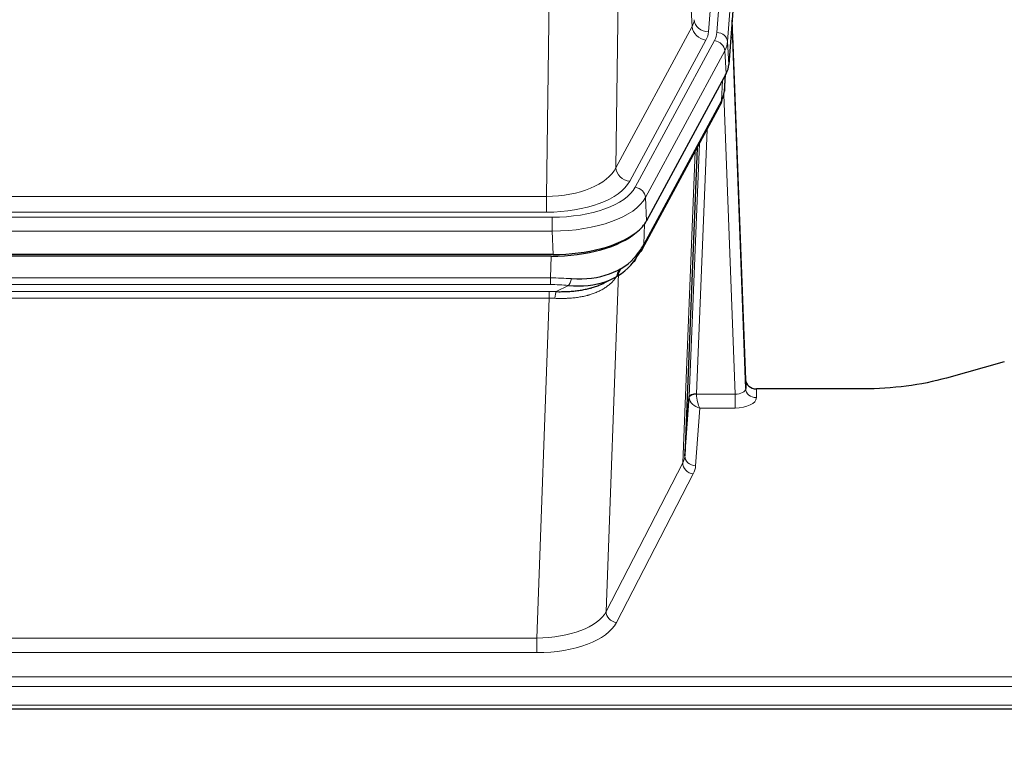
# Model space of a CAD drawing. Header units: inches. Extents: x 0 to 23760, y -13 to 16800.
# Tile 109 of 209: x 7332 to 7607, y 13940 to 14148. Entities that reach past the tile are written whole.
import ezdxf

# ---------------------------------------------------------------- set-up
doc = ezdxf.new("R2010")
doc.units = ezdxf.units.IN
doc.layers.add('254', color=7, linetype='Continuous', true_color=0xffffff)
doc.styles.add('latin_extended', font='simplex.shx')
doc.dimstyles.get("Standard").update_dxf_attribs({"dimtxt": 0.18, "dimasz": 0.18, "dimexe": 0.18, "dimexo": 0.0625, "dimgap": 0.09, "dimtad": 0, "dimtih": 1, "dimtoh": 1, "dimdec": 4, "dimzin": 0, "dimdsep": 46, "dimtxsty": 'Standard', "dimcen": 0.09, "dimadec": 0, "dimazin": 0, "dimtfac": 1, "dimtdec": 4, "dimtofl": 0, "dimtmove": 0, "dimatfit": 3, "dimfxl": 1, "dimtolj": 1, "dimtzin": 0, "dimarcsym": 0})

# ---------------------------------------------------------------- blocks, each defined once
blk = doc.blocks.new('_U3')
at = {"layer": '254', "color": 3, "linetype": 'Continuous', "lineweight": 13, "transparency": 16777216}
for p, q in [((6260.85, 13241.75), (6260.85, 14238.41)), ((5746.96, 13241.75), (6300.85, 13241.75)), ((6260.85, 13101.75), (6260.85, 12735.98)), ((8387.96, 12595.98), (6220.85, 12595.98))]:
    blk.add_line(p, q, dxfattribs=at)
at = {"layer": '254', "color": 3, "transparency": 16777216}
for points in [[(6284.19, 13101.75), (6237.52, 13101.75), (6260.85, 13241.75)], [(6237.52, 12735.98), (6284.19, 12735.98), (6260.85, 12595.98)]]:
    blk.add_solid(points, dxfattribs=at)
at = {"layer": 'Defpoints', "color": 0, "transparency": 16777216}
for p in [(5706.96, 13241.75), (6260.85, 12595.98), (8427.96, 12595.98)]:
    blk.add_point(p, dxfattribs=at)
at = {"layer": '254', "color": 2, "lineweight": 13, "transparency": 16777216, "insert": (6050.85, 13808.41), "char_height": 140, "attachment_point": 1, "rotation": 90, "style": 'latin_extended'}
blk.add_mtext('\\A1;\\C2;650', dxfattribs=at)
blk = doc.blocks.new('_U16')
at = {"layer": '254', "color": 3, "linetype": 'Continuous', "lineweight": 13, "transparency": 16777216}
for p, q in [((8835.96, 13955.98), (8835.96, 10356.48)), ((2069.98, 13713.98), (2069.98, 10356.48)), ((2209.98, 10396.48), (8695.96, 10396.48))]:
    blk.add_line(p, q, dxfattribs=at)
at = {"layer": '254', "color": 3, "transparency": 16777216}
for points in [[(2209.98, 10419.81), (2209.98, 10373.14), (2069.98, 10396.48)], [(8695.96, 10373.14), (8695.96, 10419.81), (8835.96, 10396.48)]]:
    blk.add_solid(points, dxfattribs=at)
at = {"layer": 'Defpoints', "color": 0, "transparency": 16777216}
for p in [(8835.96, 13995.98), (2069.98, 13753.98), (8835.96, 10396.48)]:
    blk.add_point(p, dxfattribs=at)
at = {"layer": '254', "color": 2, "lineweight": 13, "transparency": 16777216, "insert": (5209.63, 10606.48), "char_height": 140, "attachment_point": 1, "style": 'latin_extended'}
blk.add_mtext('\\A1;6766', dxfattribs=at)

msp = doc.modelspace()

# ---------------------------------------------------------------- linework, layer by layer
at = {"layer": '254', "color": 110, "linetype": 'Continuous', "lineweight": 13}
for p, q in [((7537.711, 14317.235), (7524.645, 14144.462)), ((7526.992, 14144.309), (7540.103, 14317.67)), ((7543.097, 14315.1), (7529.986, 14141.739)), ((7520.072, 14145.979), (7515.72, 14220.231)), ((7499.677, 14182.086), (7498.72, 14106.436)), ((7479.277, 14098.401), (7480.245, 14174.897)), ((7498.72, 14106.436), (7520.072, 14145.979)), ((7502.596, 14102.627), (7523.948, 14142.171)), ((7504.121, 14100.953), (7526.295, 14142.018)), ((7529.986, 14141.739), (7530.36, 14135.367)), ((7529.202, 14139.162), (7507.028, 14098.096)), ((7529.575, 14132.789), (7529.202, 14139.162)), ((7528.306, 14125.285), (7528.524, 14130.842)), ((7529.091, 14127.864), (7529.445, 14132.548)), ((7506.558, 14085.009), (7528.306, 14125.285)), ((7532.072, 14043.041), (7528.941, 14126.893)), ((7524.288, 14117.179), (7521.266, 14043.128)), ((7519.268, 14042.362), (7522.161, 14113.239)), ((7517.454, 14023.733), (7520.922, 14110.944)), ((7266.634, 14098.401), (7479.277, 14098.401)), ((7479.277, 14093.987), (7479.277, 14098.401)), ((7507.028, 14098.096), (7507.321, 14091.575)), ((7265.045, 14092.563), (7480.866, 14092.563)), ((7479.277, 14093.987), (7266.634, 14093.987)), ((7480.866, 14088.658), (7480.866, 14092.563)), ((7506.735, 14090.645), (7506.558, 14085.009)), ((7480.866, 14088.658), (7265.045, 14088.658)), ((7481.159, 14082.137), (7480.866, 14088.658)), ((7480.376, 14075.564), (7480.567, 14081.655)), ((7500.155, 14078.201), (7499.427, 14076.851)), ((7265.535, 14075.564), (7480.376, 14075.564)), ((7480.376, 14073.698), (7480.376, 14075.564)), ((7499.427, 14076.851), (7495.969, 13982.119)), ((7480.376, 14073.698), (7265.535, 14073.698)), ((7481.947, 14071.725), (7485.4, 14073.47)), ((7265.877, 14071.756), (7480.034, 14071.756)), ((7480.034, 14069.891), (7265.877, 14069.891)), ((7476.56, 13974.715), (7480.034, 14069.891)), ((7480.034, 14069.891), (7480.034, 14071.756)), ((7521.267, 14043.041), (7532.072, 14043.041)), ((7532.072, 14043.041), (7532.072, 14039.126)), ((7538.053, 14044.488), (7538.063, 14042.04)), ((7522.23, 14039.126), (7521.036, 14022.977)), ((7532.072, 14039.126), (7522.23, 14039.126)), ((7495.969, 13982.119), (7517.454, 14023.733)), ((7520.363, 14020.67), (7498.878, 13979.056)), ((7269.351, 13974.715), (7476.56, 13974.715)), ((7476.56, 13974.715), (7476.56, 13970.614)), ((7476.56, 13970.614), (7269.351, 13970.614)), ((7094.956, 13963.853), (7651.956, 13963.853)), ((7094.956, 13961.119), (7651.956, 13961.119)), ((7094.956, 13955.871), (7651.956, 13955.871))]:
    msp.add_line(p, q, dxfattribs=at)
at = {"layer": '254', "color": 2, "linetype": 'Continuous', "lineweight": 25}
for p, q in [((7543.478, 14308.82), (7530.36, 14135.367)), ((7535.054, 14047.109), (7531.296, 14147.748)), ((7531.376, 14143.355), (7535.065, 14044.573)), ((7529.575, 14132.789), (7507.321, 14091.575)), ((7529.084, 14127.751), (7529.447, 14132.553)), ((7529.261, 14132.208), (7529.091, 14127.864)), ((7529.084, 14127.751), (7529.091, 14127.864)), ((7506.199, 14083.679), (7527.946, 14123.955)), ((7521.468, 14111.955), (7518.04, 14025.744)), ((7481.159, 14082.137), (7264.752, 14082.137)), ((7480.567, 14081.655), (7265.344, 14081.655)), ((7495.264, 14074.091), (7498.058, 14075.503)), ((7607.499, 14052.06), (7591.335, 14047.529)), ((7535.065, 14044.573), (7535.054, 14047.109)), ((7518.04, 14025.744), (7519.268, 14042.362)), ((7567.956, 14044.488), (7538.053, 14044.488)), ((7094.956, 13954.856), (7651.956, 13954.856))]:
    msp.add_line(p, q, dxfattribs=at)
at = {"layer": '254', "color": 110, "linetype": 'Continuous', "lineweight": 13}
for centre, major_axis, ratio, start_param, end_param in [((7500.627, 14148.4), (-20.038, 0.241), 0.4621297, 2.903225, 3.1123764), ((7524.645, 14148.01), (3.989, -0.302), 0.8864705, 3.2608937, 4.7793301), ((7523.948, 14145.719), (3.52, -1.9), 0.8606628, 3.6289862, 5.1474227), ((7500.627, 14144.852), (-24.033, 0.005), 0.4611335, 2.8976848, 3.1068362), ((7531.376, 14141.202), (-0.214, 6.443), 0.0117452, 5.0526437, 5.774114), ((7502.974, 14144.7), (-24.033, 0.005), 0.4611335, 2.8976848, 3.1068362), ((7526.295, 14139.357), (2.64, -1.425), 0.8606628, 0.4873936, 2.00583), ((7526.992, 14141.648), (2.991, -0.226), 0.8864705, 0.119301, 1.6377375), ((7502.974, 14142.039), (27.028, 0.171), 0.4605352, 6.0362132, 6.2453646), ((7528.378, 14143.263), (2.998, 0.112), 0.4302668, 5.7021495, 6.2671208), ((7524.427, 14125.855), (3.52, -1.9), 0.8606628, 0.0000038, 0.4001271), ((7501.296, 14108.075), (27.538, 20.422), 0.1820485, 5.9117294, 5.9437096), ((7479.357, 14109.008), (20.002, 0.126), 0.5302672, 4.7050812, 6.0263936), ((7502.596, 14106.175), (-3.52, 1.9), 0.8606628, 0.4873936, 2.00583), ((7479.357, 14105.46), (24.002, 0.049), 0.477994, 4.708097, 6.0294094), ((7480.814, 14103.66), (-24.02, 0.03), 0.4619935, 1.5735185, 2.8978281), ((7504.121, 14098.292), (2.64, -1.425), 0.8606628, 0.4873936, 2.00583), ((7480.814, 14100.999), (27.018, 0.111), 0.4567867, 4.7124116, 6.0367213), ((7502.68, 14085.58), (3.52, -1.9), 0.8606628, 0.0000038, 0.4001271), ((7479.727, 14068.13), (27.015, 0.091), 0.2751837, 1.3250001, 1.545831), ((7502.802, 14075.407), (-3.388, 2.127), 0.8041825, 0.0003682, 0.4514336), ((7479.239, 14057.963), (20.65, 20.761), 0.1023506, 5.8704636, 5.9454815), ((7503.305, 14076.265), (-3.52, 1.9), 0.8606628, 0.0781377, 0.3957638), ((7479.727, 14064.295), (23.017, 0.318), 0.4083138, 1.3161001, 1.5369309), ((7485.4, 14077.305), (-0.368, -3.983), 0.2964475, 0.3019504, 1.0888865), ((7479.245, 14061.944), (24.025, 0.387), 0.4081205, 1.4515093, 1.5313568), ((7479.245, 14058.108), (20.023, 0.877), 0.5868264, 1.4258228, 1.5056703), ((7481.947, 14067.89), (0.131, 3.998), 0.1099517, 0.2897867, 1.0584981), ((7522.266, 14042.235), (-2.996, 0.15), 0.8842152, 0.0089586, 0.1047241), ((7521.266, 14042.267), (1.998, -0.082), 0.4302193, 1.5883537, 3.1255299), ((7521.267, 14042.18), (-1.996, -0.13), 0.4297663, 4.6843512, 6.2157251), ((7522.266, 14043.096), (1.001, 0.011), 0.9036684, 3.0949665, 3.190732), ((7522.23, 14041.749), (-0.506, 2.997), 0.2740591, 1.0794715, 2.5891813), ((7532.06, 14044.664), (-3.004, 0.138), 0.5390598, 1.5996723, 3.1704686), ((7538.063, 14044.664), (-3, -0.013), 0.8746179, 0.0299147, 1.5670846), ((7522.23, 14041.749), (-2.669, 1.608), 0.8008031, 0.5106166, 2.0203264), ((7532.06, 14042.04), (-6.003, 0.008), 0.4854373, 1.5734916, 3.1442879), ((7520.363, 14023.294), (2.666, -1.376), 0.8484453, 3.5215353, 5.1252561), ((7498.037, 14025.999), (20.016, 0.121), 0.4848834, 6.0350943, 6.2444185), ((7521.036, 14025.601), (2.992, -0.221), 0.8740585, 3.1714428, 4.7769181), ((7498.037, 14023.375), (23.014, 0.002), 0.4845187, 6.038018, 6.2473422), ((7476.554, 13984.389), (20.013, 0.104), 0.483363, 4.7101919, 6.0355739), ((7498.878, 13981.68), (2.666, -1.376), 0.8484453, 3.5215353, 5.1252561), ((7476.554, 13981.765), (-23.012, 0.004), 0.4845836, 1.5711584, 2.8965404)]:
    msp.add_ellipse(centre, major_axis=major_axis, ratio=ratio, start_param=start_param, end_param=end_param, dxfattribs=at)
at = {"layer": '254', "color": 2, "linetype": 'Continuous', "lineweight": 25}
for centre, major_axis, ratio, start_param, end_param in [((7503.339, 14135.806), (-27.037, 0.006), 0.4611335, 2.8976848, 3.1068362), ((7501.296, 14108.075), (27.174, 22.247), 0.2659526, 6.0029112, 6.0348913), ((7524.593, 14126.176), (3.584, -1.776), 0.8816114, 6.2824956, 6.6531678), ((7502.447, 14137.351), (-26.161, 11.46), 0.4493681, 3.1218709, 3.267222), ((7481.101, 14094.621), (-27.023, 0.034), 0.4619935, 2.6128783, 2.8978281), ((7480.541, 14094.13), (-27.01, 0.015), 0.4618579, 1.5720062, 2.656), ((7481.101, 14094.621), (-27.023, 0.034), 0.4619935, 1.5735185, 2.6128783), ((7479.727, 14068.13), (27.355, 20.182), 0.1876908, 5.6857719, 5.9066027), ((7502.68, 14085.58), (3.52, -1.9), 0.8606628, 5.9153676, 6.2831892), ((7480.63, 14096.947), (-25.329, 12.681), 0.6929209, 2.1169098, 3.0007467), ((7482.423, 14065.267), (23.434, 19.972), 0.1471226, 5.6997031, 5.9205339), ((7500.903, 14082.898), (3.195, -2.407), 0.6715965, 6.033487, 6.820423), ((7480.63, 14096.947), (-23.359, 16.381), 0.7286412, 2.2260513, 3.1098882), ((7502.802, 14075.407), (-3.388, 2.127), 0.8041825, 6.1083502, 6.2835535), ((7538.052, 14047.201), (-3, 0.002), 0.9042699, 0.0343167, 1.5714866)]:
    msp.add_ellipse(centre, major_axis=major_axis, ratio=ratio, start_param=start_param, end_param=end_param, dxfattribs=at)
msp.add_open_spline([(7527.946, 14123.955), (7528.067, 14124.178), (7528.177, 14124.4)], degree=2, dxfattribs=at)
at = {"layer": '254', "color": 110, "linetype": 'Continuous', "lineweight": 13}
msp.add_open_spline([(7499.007, 14076.133), (7498.852, 14075.881), (7498.68, 14075.631), (7498.304, 14075.142), (7498.101, 14074.901), (7497.663, 14074.43), (7497.429, 14074.199), (7496.929, 14073.749), (7496.663, 14073.53), (7496.241, 14073.211), (7496.096, 14073.106), (7495.873, 14072.952), (7495.797, 14072.901), (7495.645, 14072.8), (7495.568, 14072.75), (7495.18, 14072.504), (7494.857, 14072.316), (7494.187, 14071.96), (7493.493, 14071.624), (7492.752, 14071.327), (7491.986, 14071.05), (7491.592, 14070.921), (7491.134, 14070.788), (7491.083, 14070.773), (7490.98, 14070.744), (7490.929, 14070.73), (7490.774, 14070.687), (7490.463, 14070.604), (7490.148, 14070.528), (7489.513, 14070.384), (7489.082, 14070.299), (7488.208, 14070.151), (7487.764, 14070.088), (7486.862, 14069.982), (7486.405, 14069.939), (7485.708, 14069.89), (7485.473, 14069.876), (7485.12, 14069.859), (7485.001, 14069.853), (7484.763, 14069.844), (7484.644, 14069.84), (7484.048, 14069.823), (7483.568, 14069.819), (7482.603, 14069.828), (7482.117, 14069.841), (7481.628, 14069.862)], degree=3, knots=[0, 0, 0, 0, 0.0625, 0.0625, 0.125, 0.125, 0.1875, 0.1875, 0.25, 0.25, 0.28125, 0.28125, 0.296875, 0.296875, 0.3125, 0.3125, 0.375, 0.375, 0.4375, 0.5, 0.5, 0.5625, 0.5625, 0.5703125, 0.5703125, 0.578125, 0.578125, 0.59375, 0.625, 0.625, 0.6875, 0.6875, 0.75, 0.75, 0.8125, 0.8125, 0.84375, 0.84375, 0.859375, 0.859375, 0.875, 0.875, 0.9375, 0.9375, 1, 1, 1, 1], dxfattribs=at)
at = {"layer": '254', "color": 2, "linetype": 'Continuous', "lineweight": 25}
for points, knots in [([(7481.947, 14071.725), (7482.465, 14071.716), (7482.98, 14071.714), (7484.006, 14071.726), (7484.516, 14071.741), (7485.15, 14071.77), (7485.277, 14071.777), (7485.53, 14071.791), (7485.656, 14071.799), (7486.033, 14071.824), (7486.282, 14071.843), (7487.024, 14071.907), (7487.511, 14071.959), (7488.47, 14072.084), (7488.942, 14072.156), (7489.87, 14072.322), (7490.327, 14072.416), (7491, 14072.573), (7491.223, 14072.628), (7491.554, 14072.715), (7491.664, 14072.744), (7491.828, 14072.79), (7491.882, 14072.805), (7491.991, 14072.836), (7492.477, 14072.977), (7492.946, 14073.131), (7493.751, 14073.422), (7494.449, 14073.701), (7495.104, 14074.009), (7495.385, 14074.152)], [0, 0, 0, 0, 0.1020877, 0.1020877, 0.2041754, 0.2041754, 0.2296973, 0.2296973, 0.2552192, 0.2552192, 0.3062631, 0.3062631, 0.4083508, 0.4083508, 0.5104385, 0.5104385, 0.6125262, 0.6125262, 0.66357, 0.66357, 0.6890919, 0.6890919, 0.7018529, 0.7018529, 0.7146139, 0.8167015, 0.8167015, 0.9187892, 1, 1, 1, 1]), ([(7591.335, 14047.529), (7587.802, 14046.538), (7584, 14045.774), (7576.117, 14044.749), (7572.036, 14044.488), (7567.956, 14044.488)], [0, 0, 0, 0, 0.5, 0.5, 1, 1, 1, 1])]:
    msp.add_open_spline(points, degree=3, knots=knots, dxfattribs=at)

# ---------------------------------------------------------------- dimensions: what is measured, and where the dimension line sits
at = {"layer": '254', "color": 2, "linetype": 'Continuous', "lineweight": 13}
dim = msp.add_linear_dim(base=(6260.852, 12595.977), p1=(5706.956, 13241.747), p2=(8427.956, 12595.977), angle=90, text='\\C2;650', dimstyle='Standard', override={"dimscale": 40, "dimtxt": 3.5, "dimasz": 3.5, "dimexe": 1, "dimexo": 1, "dimgap": 1.75, "dimtad": 1, "dimtih": 0, "dimtoh": 0, "dimdec": 2, "dimlfac": 0.025, "dimzin": 8, "dimdsep": 46, "dimlunit": 2, "dimpost": '', "dimtxsty": 'latin_extended', "dimsah": 1, "dimse1": 0, "dimse2": 0, "dimsd1": 0, "dimsd2": 0, "dimclrd": 3, "dimclre": 3, "dimclrt": 2, "dimtol": 0, "dimtm": -0.1, "dimtfac": 0.714286, "dimtdec": 3, "dimtofl": 1, "dimtmove": 0, "dimtzin": 8, "dimlwd": 13, "dimlwe": 13}, dxfattribs=at)
dim.commit()
dim.dimension.update_dxf_attribs({"geometry": '_U3', "text_midpoint": (6260.852, 13988.414), "dimtype": 160})
dim = msp.add_linear_dim(base=(8835.956, 10396.477), p1=(2069.976, 13753.977), p2=(8835.956, 13995.977), dimstyle='Standard', override={"dimscale": 40, "dimtxt": 3.5, "dimasz": 3.5, "dimexe": 1, "dimexo": 1, "dimgap": 1.75, "dimtad": 1, "dimtih": 1, "dimtoh": 0, "dimdec": 0, "dimlfac": 1, "dimzin": 8, "dimdsep": 46, "dimlunit": 2, "dimtxsty": 'latin_extended', "dimsah": 1, "dimse1": 0, "dimse2": 0, "dimsd1": 0, "dimsd2": 0, "dimclrd": 3, "dimclre": 3, "dimclrt": 2, "dimtol": 0, "dimtm": -0.1, "dimtfac": 0.714286, "dimtdec": 3, "dimtofl": 1, "dimtmove": 0, "dimtzin": 8, "dimlwd": 13, "dimlwe": 13}, dxfattribs=at)
dim.commit()
dim.dimension.update_dxf_attribs({"geometry": '_U16', "text_midpoint": (5452.966, 10396.477), "dimtype": 160})

doc.saveas('drawing.dxf')
